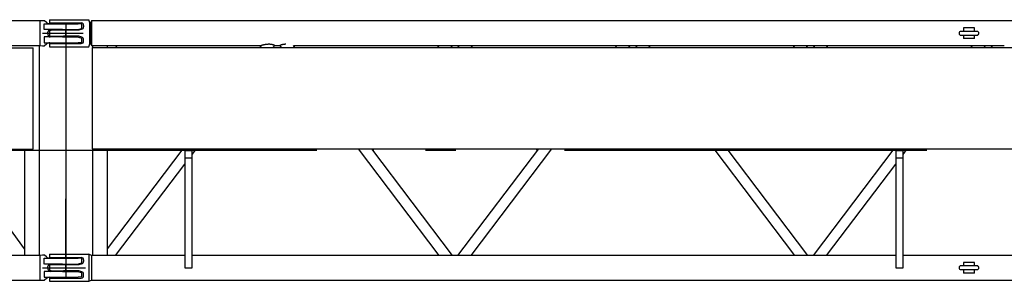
# Model space of a CAD drawing. Extents: x 18661 to 111218, y 18316 to 76360.
# Tile 10 of 55: x 61238 to 65315, y 47556 to 48639. Entities that reach past the tile are written whole.
import ezdxf

# ---------------------------------------------------------------- set-up
doc = ezdxf.new("R2010")
doc.units = 0
doc.header["$LTSCALE"] = 50
doc.header["$MEASUREMENT"] = 0
doc.linetypes.add('CENTER', pattern=[50.5, 30, -9, 2.5, -9])
doc.layers.add('22', color=7, linetype='CONTINUOUS')
doc.layers.add('3', color=7, linetype='CONTINUOUS')

# ---------------------------------------------------------------- blocks, each defined once
blk = doc.blocks.new('*G70')
at = {"layer": '3', "color": 7, "linetype": 'CENTER'}
blk.add_line((61428.74228, 48621.940178), (61428.74228, 47572.940178), dxfattribs=at)
blk = doc.blocks.new('*G69')
at = {"layer": '3', "color": 7, "linetype": 'CONTINUOUS'}
for p, q in [((61361.74228, 48638.540378), (61361.74228, 48624.939868)), ((61361.74228, 48638.440368), (61523.61628, 48638.440368)), ((61361.74228, 48624.940378), (61419.74228, 48624.940378)), ((61419.74228, 48624.940378), (61428.74228, 48624.940378)), ((61428.74228, 48624.940378), (61435.26088, 48624.940378)), ((61435.26088, 48624.940378), (61492.74228, 48624.940378)), ((61502.74228, 48614.940378), (61502.74228, 48608.440378)), ((61528.24168, 48625.940368), (61523.69258, 48638.441188)), ((61532.74158, 48625.940378), (61528.24228, 48625.940378)), ((61528.24228, 48538.940228), (61528.24228, 48625.940368)), ((61535.03458, 48633.240458), (61532.74158, 48626.940858)), ((61532.74228, 48626.940858), (61532.74228, 48582.441068)), ((65905.74228, 48633.240378), (61535.03458, 48633.240378)), ((61535.03528, 48633.240458), (61535.03528, 48582.441068)), ((65191.74228, 48604.440378), (65145.74228, 48604.440378)), ((65145.74228, 48604.440378), (65145.74228, 48590.440428)), ((65191.74228, 48590.440428), (65191.74228, 48604.440378)), ((61376.74228, 48594.940378), (61361.74228, 48592.940378)), ((61361.74228, 48592.940898), (61361.74228, 48571.941238)), ((61361.74268, 48571.940318), (61376.74258, 48569.940328)), ((61419.74228, 48594.940378), (61376.74228, 48594.940378)), ((61376.74228, 48569.940378), (61419.74228, 48569.940378)), ((61428.74228, 48594.940378), (61419.74228, 48594.940378)), ((61428.74228, 48569.940378), (61419.74228, 48569.940378)), ((61432.46708, 48594.940378), (61428.74228, 48594.940378)), ((61428.74228, 48569.940378), (61428.74228, 48594.940378)), ((61432.46708, 48569.940378), (61428.74228, 48569.940378)), ((61482.74228, 48594.940378), (61432.46708, 48594.940378)), ((61482.74228, 48569.940378), (61432.46708, 48569.940378)), ((61495.65638, 48598.874388), (61482.74228, 48594.940378)), ((61495.65638, 48566.006358), (61482.74228, 48569.940378)), ((61532.74228, 48582.441068), (61532.74228, 48537.939728)), ((61535.03528, 48582.441068), (61535.03528, 48531.640138)), ((65201.74258, 48590.440428), (65135.74208, 48590.440428)), ((65135.74208, 48574.440168), (65201.74258, 48574.440168)), ((65145.74228, 48574.440168), (65145.74228, 48560.440378)), ((65191.74228, 48560.440378), (65145.74228, 48560.440378)), ((65191.74228, 48560.440378), (65191.74228, 48574.440168)), ((61361.74228, 48539.940728), (61361.74228, 48526.340378)), ((61361.74228, 48539.940378), (61419.74228, 48539.940378)), ((61361.74228, 48526.440378), (61523.61628, 48526.440378)), ((61419.74228, 48539.940378), (61428.74228, 48539.940378)), ((61428.74228, 48539.940378), (61435.26088, 48539.940378)), ((61428.74228, 48539.940378), (61428.74228, 48526.440378)), ((61428.74228, 48526.440378), (61428.74228, 47897.303548)), ((61435.26088, 48539.940378), (61492.74228, 48539.940378)), ((61502.74228, 48549.940378), (61502.74228, 48556.440378)), ((61523.69258, 48526.439408), (61528.24168, 48538.940228)), ((61528.24228, 48538.940378), (61532.74158, 48538.940378)), ((61532.74158, 48537.939728), (61535.03458, 48531.640138)), ((61535.034493, 48531.640378), (62238.26668, 48531.640378)), ((61538.74228, 48523.940378), (66188.74228, 48523.940378)), ((61538.74228, 48523.940378), (61538.74228, 48515.940378)), ((61539.59228, 48531.640138), (61539.59228, 48523.940378)), ((61599.89228, 48531.640138), (61599.89228, 48523.940378)), ((61641.05978, 48523.940378), (61635.21768, 48531.639948)), ((62238.26688, 48531.639958), (62232.42478, 48523.940378)), ((62288.28458, 48523.940378), (62294.12688, 48531.640168)), ((62294.12688, 48531.640378), (62315.35708, 48531.640378)), ((62315.35748, 48531.640418), (62321.19998, 48523.940378)), ((62371.21738, 48531.640378), (63843.08158, 48531.640378)), ((62377.05978, 48523.940378), (62371.21748, 48531.640218)), ((62974.26728, 48531.640428), (62968.42478, 48523.940378)), ((63024.28458, 48523.940378), (63030.12728, 48531.640638)), ((63051.08928, 48531.640378), (63056.93168, 48523.940378)), ((63112.79158, 48523.940378), (63106.94908, 48531.640378)), ((63710.26708, 48531.640158), (63704.42478, 48523.940378)), ((63760.28458, 48523.940378), (63766.12708, 48531.640368)), ((63787.35768, 48531.640218), (63793.19998, 48523.940378)), ((63849.05978, 48523.940378), (63843.21758, 48531.640008)), ((63843.21778, 48531.640378), (65315.13318, 48531.640378)), ((64446.26688, 48531.639888), (64440.42478, 48523.940378)), ((64496.28458, 48523.940378), (64502.12688, 48531.640098)), ((64523.35748, 48531.640378), (64529.19998, 48523.940378)), ((64585.05978, 48523.940378), (64579.21738, 48531.640378)), ((65182.25658, 48531.626398), (65176.42478, 48523.940378)), ((65232.28458, 48523.940378), (65238.11658, 48531.626608)), ((65238.08828, 48531.640378), (65259.35748, 48531.640378)), ((65259.34928, 48531.651288), (65265.19998, 48523.940378)), ((61538.74228, 48515.940378), (61538.74228, 48111.940374)), ((61538.74228, 48111.940374), (61538.74228, 48103.940373)), ((61538.74228, 48103.940373), (66188.74228, 48103.940373)), ((61539.59228, 48103.940373), (61539.59228, 47663.240158)), ((61913.74428, 48103.940373), (61599.89228, 47690.303828)), ((61599.89228, 48103.940373), (61599.89228, 47663.240378)), ((61903.88038, 48103.940373), (61908.81238, 48097.440373)), ((61921.74228, 48097.440373), (61921.74228, 48067.440374)), ((61921.74228, 48097.440373), (61951.74228, 48097.440373)), ((61951.74228, 48080.399582), (61969.60418, 48103.940373)), ((61951.74228, 48067.440374), (61951.74228, 48097.440373)), ((62639.88038, 48103.940373), (62974.26748, 47663.240038)), ((63030.12748, 47663.239828), (62695.74028, 48103.940373)), ((62700.67218, 48097.440373), (62705.60418, 48103.940373)), ((63385.74428, 48103.940373), (63051.35708, 47663.239778)), ((63107.21708, 47663.239978), (63441.60418, 48103.940373)), ((63375.61208, 48103.940373), (63380.67818, 48097.26359)), ((64111.88038, 48103.940373), (64446.26708, 47663.240578)), ((64502.12708, 47663.240368), (64167.74028, 48103.940373)), ((64172.67218, 48097.440373), (64177.60418, 48103.940373)), ((64857.74428, 48103.940373), (64523.34658, 47663.226018)), ((64847.88038, 48103.940373), (64852.81238, 48097.440373)), ((64865.74228, 48097.440373), (64865.74228, 48067.440374)), ((64865.74228, 48097.440373), (64895.74228, 48097.440373)), ((64895.74228, 48080.399582), (64913.60418, 48103.940373)), ((64895.74228, 48067.440374), (64895.74228, 48097.440373)), ((61635.21748, 47663.240518), (61921.74228, 48040.861539)), ((61921.74228, 48067.440374), (61921.74228, 47612.440378)), ((61921.74228, 48067.440374), (61951.74228, 48067.440374)), ((61951.74228, 47612.440378), (61951.74228, 48067.440374)), ((64579.20658, 47663.226228), (64865.74228, 48040.861539)), ((64865.74228, 48067.440374), (64865.74228, 47612.440378)), ((64865.74228, 48067.440374), (64895.74228, 48067.440374)), ((64895.74228, 47612.440378), (64895.74228, 48067.440374)), ((61428.74228, 47667.940378), (61428.74228, 47897.303548)), ((61361.74228, 47668.540378), (61361.74228, 47654.941118)), ((61361.74228, 47668.440378), (61419.74228, 47668.440378)), ((61419.74228, 47668.440378), (61428.74228, 47668.440378)), ((61428.74228, 47668.440378), (61435.26088, 47668.440378)), ((61428.74228, 47654.940378), (61428.74228, 47668.440378)), ((61435.26088, 47668.440378), (61502.74228, 47668.440378)), ((61502.74228, 47668.440378), (61503.71528, 47668.440378)), ((61503.71528, 47668.440378), (61523.61628, 47668.440378)), ((61523.61628, 47668.440378), (61523.69258, 47668.440898)), ((61535.03458, 47663.240158), (61523.69258, 47668.440898)), ((61921.74228, 47663.240378), (61535.034101, 47663.240378)), ((61535.03528, 47663.240158), (61535.03528, 47612.440778)), ((64579.217317, 47663.240378), (61951.74208, 47663.240378)), ((64865.74228, 47663.240378), (64579.21698, 47663.240378)), ((65905.74228, 47663.240378), (64895.74288, 47663.240378)), ((61361.74228, 47654.940378), (61419.74228, 47654.940378)), ((61376.74228, 47624.940378), (61361.74228, 47622.940378)), ((61361.74228, 47622.940608), (61361.74228, 47601.940938)), ((61419.74228, 47624.940378), (61376.74228, 47624.940378)), ((61419.74228, 47654.940378), (61428.74228, 47654.940378)), ((61428.74228, 47624.940378), (61419.74228, 47624.940378)), ((61428.74228, 47654.940378), (61435.26088, 47654.940378)), ((61432.46708, 47624.940378), (61428.74228, 47624.940378)), ((61428.74228, 47599.940378), (61428.74228, 47624.940378)), ((61482.74228, 47624.940378), (61432.46708, 47624.940378)), ((61435.26088, 47654.940378), (61492.74228, 47654.940378)), ((61495.65638, 47628.874388), (61482.74228, 47624.940378)), ((61502.74228, 47644.940378), (61502.74228, 47638.440378)), ((65191.74228, 47634.440378), (65145.74228, 47634.440378)), ((65145.74228, 47634.440378), (65145.74228, 47620.440128)), ((65191.74228, 47620.440128), (65191.74228, 47634.440378)), ((61361.74278, 47601.940308), (61376.74268, 47599.940328)), ((61376.74228, 47599.940378), (61419.74228, 47599.940378)), ((61428.74228, 47599.940378), (61419.74228, 47599.940378)), ((61432.46708, 47599.940378), (61428.74228, 47599.940378)), ((61482.74228, 47599.940378), (61432.46708, 47599.940378)), ((61495.65638, 47596.006358), (61482.74228, 47599.940378)), ((61502.74228, 47579.940378), (61502.74228, 47586.440378)), ((61535.03528, 47612.440778), (61535.03528, 47561.639848)), ((61921.74228, 47612.440378), (61951.74228, 47612.440378)), ((64865.74228, 47612.440378), (64895.74228, 47612.440378)), ((65201.74258, 47620.440128), (65135.74208, 47620.440128)), ((65135.74208, 47604.439878), (65201.74258, 47604.439878)), ((65145.74228, 47604.439878), (65145.74228, 47590.440378)), ((65191.74228, 47590.440378), (65145.74228, 47590.440378)), ((65191.74228, 47590.440378), (65191.74228, 47604.439878)), ((61361.74228, 47569.940428), (61361.74228, 47556.340378)), ((61361.74228, 47569.940378), (61419.74228, 47569.940378)), ((61361.74228, 47556.440378), (61419.74228, 47556.440378)), ((61419.74228, 47569.940378), (61428.74228, 47569.940378)), ((61419.74228, 47556.440378), (61428.74228, 47556.440378)), ((61428.74228, 47569.940378), (61435.26088, 47569.940378)), ((61428.74228, 47556.440378), (61435.26088, 47556.440378)), ((61435.26088, 47569.940378), (61492.74228, 47569.940378)), ((61435.26088, 47556.440378), (61502.74228, 47556.440378)), ((61502.74228, 47556.440378), (61503.71528, 47556.440378)), ((61503.71528, 47556.440378), (61523.61628, 47556.440378)), ((61523.61628, 47556.440378), (61523.69268, 47556.440378)), ((61523.69258, 47556.439108), (61535.03528, 47561.640378)), ((61535.03458, 47561.640378), (65905.74228, 47561.640378))]:
    blk.add_line(p, q, dxfattribs=at)
at = {"layer": '3', "color": 7, "linetype": 'CENTER'}
for p, q in [((67518.92561, 48097.440178), (61428.74228, 48097.440178)), ((61523.69258, 47668.440898), (61523.69258, 47556.439108)), ((61370.607473, 47612.442678), (61511.109442, 47612.442678))]:
    blk.add_line(p, q, dxfattribs=at)
at = {"layer": '3', "color": 7, "linetype": 'CONTINUOUS'}
for points in [[(62270.09038, 48536.771718), (62269.65728, 48536.770688)], [(62294.12688, 48531.640138), (62294.12308, 48531.642118)], [(62339.39358, 48536.771718), (62339.01928, 48536.770878)], [(62371.21738, 48531.640138), (62371.21358, 48531.641328)], [(63766.12738, 48531.640138), (63766.12518, 48531.641238)], [(63843.21778, 48531.640138), (63843.21378, 48531.641328)], [(65238.08758, 48531.640138), (65238.08968, 48531.639208)], [(65238.11698, 48531.626308), (65238.11478, 48531.627458)], [(65182.25668, 47663.253998), (65182.25678, 47663.253988)], [(65238.08808, 47663.240378), (65238.08948, 47663.241038)]]:
    blk.add_lwpolyline(points, dxfattribs=at)
for centre, radius, start, end in [((61492.74228, 48614.940378), 10, 40.541602, 90.000013), ((61492.74228, 48608.440378), 10, -73.05772, 0.00001), ((61492.74228, 48614.940378), 10, -0.00001, 40.5416), ((61492.74228, 48556.440378), 10, -0.00001, 73.05772), ((65135.74228, 48582.440378), 8, 90.001232, 180), ((65135.74228, 48582.440378), 8, 180, -90.00123), ((65201.74228, 48582.440378), 8, 0, 89.997822), ((65201.74228, 48582.440378), 8, -89.99782, 0), ((61492.74228, 48549.940378), 10, -90.00001, -40.5416), ((61492.74228, 48549.940378), 10, -40.5416, 0.00001), ((62245.182702, 48506.946147), 25.644191, 105.579333, 105.645912), ((62248.043733, 48496.532256), 36.443888, 105.462882, 105.514924), ((62259.400225, 48455.475228), 79.04259, 105.436094, 105.46219), ((62275.559352, 48396.512484), 140.179443, 105.371073, 105.388072), ((62274.304124, 48401.34198), 135.189996, 105.379521, 105.400665), ((62279.389407, 48382.759705), 154.455523, 105.3488, 105.370228), ((62287.283768, 48354.043305), 184.23727, 105.332192, 105.352443), ((62296.406265, 48320.577234), 218.924381, 105.299903, 105.318815), ((62304.302793, 48292.091653), 248.48406, 105.30463, 105.32299), ((62306.391765, 48284.165221), 256.680788, 105.267984, 105.287375), ((62301.304171, 48302.771336), 237.391644, 105.243215, 105.265956), ((62298.379145, 48313.845882), 225.937697, 105.240327, 105.265928), ((62293.729561, 48330.747935), 208.407836, 105.198832, 105.228491), ((62292.863968, 48334.031171), 205.012511, 105.174031, 105.205944), ((62292.021624, 48337.129663), 201.801562, 105.139241, 105.173481), ((62292.314373, 48336.000309), 202.968177, 105.09999, 105.135752), ((62291.618418, 48338.717201), 200.163796, 105.072241, 105.110249), ((62291.958482, 48337.528652), 201.399887, 105.038343, 105.077731), ((62291.582482, 48338.799189), 200.075307, 104.987401, 105.02876), ((62291.994202, 48337.325398), 201.605438, 104.949516, 104.992114), ((62291.673437, 48338.695331), 200.19913, 104.917502, 104.961963), ((62292.007221, 48337.222376), 201.708376, 104.855768, 104.901412), ((62291.705915, 48338.590423), 200.308815, 104.825355, 104.872791), ((62291.959436, 48337.494607), 201.433024, 104.766712, 104.815312), ((62291.608596, 48338.910262), 199.974704, 104.722527, 104.772894), ((62291.764008, 48338.36681), 200.539809, 104.674469, 104.726012), ((62291.358112, 48339.802612), 199.04802, 104.612828, 104.666141), ((62291.420257, 48339.714256), 199.1492, 104.569191, 104.623716), ((62290.941367, 48341.533494), 197.267996, 104.511168, 104.567488), ((62290.878294, 48341.799939), 196.994246, 104.45524, 104.512826), ((62290.345119, 48343.846299), 194.879575, 104.39419, 104.45363), ((62290.192159, 48344.520959), 194.18807, 104.339196, 104.39996), ((62289.629639, 48346.684607), 191.952513, 104.273843, 104.336467), ((62289.33485, 48347.882042), 190.719363, 104.212613, 104.276711), ((62288.504494, 48351.147534), 187.349954, 104.145301, 104.211636), ((62288.358963, 48351.866353), 186.617368, 104.088348, 104.155908), ((62288.404962, 48351.526827), 186.957883, 104.008236, 104.076693), ((62288.501505, 48351.223774), 187.275294, 103.945152, 104.014451), ((62288.111582, 48352.82308), 185.629155, 103.876304, 103.94731), ((62287.869757, 48353.83355), 184.590179, 103.806119, 103.878654), ((62286.983696, 48357.377928), 180.936756, 103.726203, 103.801482), ((62286.584241, 48359.131244), 179.138732, 103.657956, 103.735154), ((62285.982149, 48361.546936), 176.649181, 103.573674, 103.653201), ((62285.698075, 48362.856423), 175.309601, 103.502615, 103.583869), ((62285.122707, 48365.20169), 172.894817, 103.415063, 103.498682), ((62284.851798, 48366.37738), 171.688355, 103.332805, 103.418149), ((62284.349333, 48368.460026), 169.54597, 103.242241, 103.329881), ((62284.103404, 48369.58952), 168.390176, 103.159491, 103.248822), ((62283.635888, 48371.59875), 166.327271, 103.068635, 103.160244), ((62283.406522, 48372.614242), 165.286217, 102.977493, 103.070783), ((62282.962678, 48374.507503), 163.341641, 102.879366, 102.974918), ((62282.745262, 48375.553069), 162.273919, 102.789587, 102.886819), ((62282.323135, 48377.364955), 160.41354, 102.686324, 102.785817), ((62282.11283, 48378.342908), 159.413277, 102.588591, 102.689775), ((62281.707586, 48380.152364), 157.558996, 102.484728, 102.588179), ((62281.495928, 48381.189676), 156.500459, 102.386007, 102.491169), ((62281.109175, 48382.901342), 154.745675, 102.274635, 102.382081), ((62280.894536, 48383.951936), 153.673467, 102.170531, 102.279714), ((62280.512996, 48385.687105), 151.89686, 102.05634, 102.167833), ((62280.30466, 48386.757444), 150.806615, 101.950606, 102.063871), ((62279.931787, 48388.472013), 149.051997, 101.831246, 101.946855), ((62279.718808, 48389.567279), 147.936333, 101.720061, 101.837484), ((62279.35353, 48391.268873), 146.196016, 101.595542, 101.715351), ((62279.135972, 48392.439558), 145.005495, 101.48264, 101.604311), ((62278.786784, 48394.132993), 143.276441, 101.356502, 101.480607), ((62278.560371, 48395.286266), 142.101165, 101.23254, 101.358564), ((62278.217454, 48396.97666), 140.376354, 101.101141, 101.229653), ((62277.992018, 48398.205064), 139.12753, 100.976949, 101.107442), ((62277.655183, 48399.937378), 137.362772, 100.843565, 100.976609), ((62277.426714, 48401.194582), 136.085035, 100.713577, 100.84867), ((62277.100309, 48402.884068), 134.36432, 100.57303, 100.710745), ((62276.869869, 48404.169795), 133.05814, 100.437236, 100.577074), ((62276.550099, 48405.900631), 131.298013, 100.294298, 100.436833), ((62276.322295, 48407.214748), 129.964341, 100.154275, 100.299016), ((62276.005034, 48408.987202), 128.163717, 100.006836, 100.15436), ((62275.785283, 48410.284854), 126.847621, 99.861123, 100.010937), ((62275.476945, 48412.048484), 125.057241, 99.707645, 99.860324), ((62275.252095, 48413.419674), 123.667771, 99.557006, 99.712084), ((62274.94809, 48415.168351), 121.892891, 99.39449, 99.552562), ((62274.737963, 48416.563216), 120.482437, 99.243653, 99.404181), ((62274.453499, 48418.244143), 118.777644, 99.074928, 99.238464), ((62274.229734, 48419.757477), 117.24796, 98.91735, 99.083591), ((62273.92863, 48421.636549), 115.344927, 98.744667, 98.914275), ((62273.750835, 48422.861162), 114.10752, 98.577884, 98.749915), ((62273.518561, 48424.411994), 112.53939, 98.403698, 98.578717), ((62273.24603, 48426.290547), 110.641178, 98.227792, 98.406256), ((62273.076208, 48427.493224), 109.426578, 98.049066, 98.229907), ((62272.993729, 48428.09442), 108.819756, 97.867293, 98.05039), ((62272.676372, 48430.414901), 106.477676, 97.679776, 97.869044), ((62272.530115, 48431.587706), 105.295845, 97.492464, 97.686188), ((62272.306482, 48433.333266), 103.536028, 97.296339, 97.495724), ((62272.17876, 48434.413203), 102.448616, 97.098411, 97.302191), ((62271.975215, 48436.035119), 100.813979, 96.888014, 97.097525), ((62271.864365, 48437.103723), 99.739794, 96.684481, 96.898415), ((62271.67694, 48438.671796), 98.160565, 96.462678, 96.682366), ((62271.577618, 48439.692861), 97.13481, 96.248086, 96.472255), ((62271.408959, 48441.225386), 95.593032, 96.01759, 96.247567), ((62271.317765, 48442.20931), 94.604971, 95.790599, 96.025134), ((62271.16837, 48443.695501), 93.11129, 95.550984, 95.791408), ((62271.084748, 48444.676809), 92.126497, 95.313172, 95.558256), ((62270.951069, 48446.125465), 90.671686, 95.062756, 95.313829), ((62270.8772, 48447.109177), 89.685294, 94.815353, 95.071208), ((62270.756156, 48448.529466), 88.259857, 94.552478, 94.81445), ((62270.690125, 48449.51629), 87.270906, 94.2938, 94.560687), ((62270.586261, 48450.907216), 85.876108, 94.021045, 94.294178), ((62270.529904, 48451.906589), 84.875244, 93.752177, 94.030402), ((62270.437461, 48453.272263), 83.506448, 93.465516, 93.750205), ((62270.391075, 48454.276828), 82.500918, 93.18565, 93.475532), ((62270.318196, 48455.587309), 81.188412, 92.889369, 93.185692), ((62270.278662, 48456.653491), 80.121593, 92.597585, 92.899567), ((62270.209897, 48458.12148), 78.651996, 92.286637, 92.596009), ((62270.191599, 48458.932073), 77.84132, 91.982762, 92.296985), ((62270.160484, 48459.728793), 77.044, 91.661088, 91.980137), ((62270.11989, 48461.613719), 75.158691, 91.343204, 91.671807), ((62270.03899, 48465.486227), 71.285351, 91.003383, 91.35116), ((62270.040281, 48466.70766), 70.064132, 90.667473, 91.02193), ((62270.04232, 48465.363329), 71.408397, 90.308945, 90.656543), ((62269.018256, 48388.179819), 148.595766, 89.187852, 89.586605), ((62270.700635, 48484.35853), 52.403842, 88.68344, 89.536583), ((62270.633236, 48479.461487), 57.301159, 88.234942, 88.72857), ((62263.040263, 48298.130095), 238.788798, 87.664725, 87.754055), ((62269.922839, 48466.271741), 70.506354, 87.353906, 87.685528), ((62270.84089, 48482.287476), 54.465602, 87.087975, 87.540818), ((62270.338189, 48472.739324), 64.026966, 86.703369, 87.07278), ((62269.929658, 48466.966855), 69.813416, 86.313815, 86.641072), ((62270.277639, 48472.482645), 64.286666, 85.955479, 86.307257), ((62270.499771, 48475.255834), 61.504722, 85.616325, 85.979682), ((62270.412726, 48474.318705), 62.445764, 85.251535, 85.602415), ((62270.423394, 48474.485), 62.279157, 84.90321, 85.248651), ((62270.487087, 48475.344746), 61.417153, 84.547028, 84.891141), ((62270.580826, 48476.267956), 60.489214, 84.208913, 84.552316), ((62270.587168, 48476.469233), 60.288325, 83.857534, 84.195608), ((62270.658326, 48477.092677), 59.660847, 83.525947, 83.861414), ((62270.679194, 48477.414481), 59.338744, 83.180217, 83.510933), ((62270.756773, 48478.037486), 58.710935, 82.855105, 83.183194), ((62270.762773, 48478.199472), 58.549462, 82.518784, 82.841215), ((62270.836844, 48478.773634), 57.970543, 82.198273, 82.517483), ((62270.835698, 48478.828443), 57.916398, 81.876727, 82.18979), ((62270.898259, 48479.284655), 57.455924, 81.565034, 81.874202), ((62270.876778, 48479.240671), 57.502584, 81.24807, 81.55029), ((62270.932676, 48479.604258), 57.134726, 80.950181, 81.247995), ((62270.86298, 48479.240465), 57.504954, 80.649333, 80.938617), ((62271.034939, 48480.304342), 56.427274, 80.357636, 80.646103), ((62271.190926, 48481.264534), 55.45452, 80.06286, 80.350354), ((62271.226509, 48481.447299), 55.268357, 79.781894, 80.066499), ((62271.258495, 48481.673693), 55.03988, 79.48945, 79.772855), ((62271.327212, 48482.046245), 54.661044, 79.205966, 79.489037), ((62271.32404, 48482.060048), 54.64808, 78.919568, 79.199987), ((62271.368978, 48482.262988), 54.440286, 78.645969, 78.924933), ((62271.380623, 48482.39024), 54.313234, 78.354696, 78.631585), ((62271.439911, 48482.657056), 54.039943, 78.083414, 78.35916), ((62271.443359, 48482.705381), 53.991948, 77.803058, 78.076405), ((62271.495519, 48482.961756), 53.73034, 77.527647, 77.799664), ((62271.503178, 48482.992539), 53.698629, 77.258913, 77.528532), ((62271.558686, 48483.269487), 53.416259, 76.983212, 77.251471), ((62271.559292, 48483.281957), 53.403973, 76.715083, 76.980831), ((62271.615762, 48483.526804), 53.152702, 76.44937, 76.713676), ((62271.616807, 48483.548274), 53.131585, 76.183329, 76.445041), ((62271.670171, 48483.7846), 52.889354, 75.918128, 76.178325), ((62271.668426, 48483.790392), 52.88416, 75.657264, 75.914768), ((62271.724657, 48484.016468), 52.651201, 75.399698, 75.655605), ((62271.715145, 48484.005668), 52.66405, 75.139533, 75.392645), ((62271.771697, 48484.197846), 52.463797, 74.893974, 75.145402), ((62271.758017, 48484.214218), 52.451558, 74.626363, 74.874885), ((62271.811874, 48484.370231), 52.286851, 74.391198, 74.637944), ((62271.795409, 48484.36643), 52.294944, 74.131225, 74.374946), ((62271.845858, 48484.507128), 52.145814, 73.90043, 74.142271), ((62271.818414, 48484.480472), 52.179039, 73.640905, 73.879594), ((62271.869104, 48484.627316), 52.023862, 73.412223, 73.64892), ((62271.833702, 48484.524733), 52.132283, 73.173718, 73.40712), ((62271.879029, 48484.701372), 51.950086, 72.933886, 73.165176), ((62271.834608, 48484.569165), 52.089509, 72.702003, 72.929854), ((62271.871723, 48484.694578), 51.958732, 72.47437, 72.699958), ((62271.812708, 48484.515894), 52.146894, 72.249716, 72.471659), ((62271.846806, 48484.624287), 52.033265, 72.029509, 72.249088), ((62271.78046, 48484.458074), 52.211841, 71.800647, 72.016528), ((62271.791286, 48484.488907), 52.179169, 71.588208, 71.801366), ((62271.667698, 48484.126277), 52.562271, 71.37647, 71.585235), ((62271.793345, 48484.535673), 52.134188, 71.15614, 71.363643), ((62271.933656, 48484.935446), 51.710523, 70.953911, 71.160204), ((62271.987314, 48485.088464), 51.548371, 70.750412, 70.954785), ((62271.860995, 48484.758662), 51.901382, 70.538234, 70.738791), ((62271.842991, 48484.679516), 51.982004, 70.350566, 70.548589), ((62271.727492, 48484.425245), 52.260312, 70.130724, 70.325052), ((62271.717346, 48484.353712), 52.331038, 69.95506, 70.146896), ((62271.608814, 48484.104514), 52.602342, 69.748841, 69.93704), ((62271.617734, 48484.113145), 52.591157, 69.568917, 69.754703), ((62271.511534, 48483.862752), 52.862873, 69.373614, 69.555789), ((62271.535117, 48483.916957), 52.803835, 69.197035, 69.376843), ((62271.435447, 48483.698492), 53.043458, 69.003983, 69.180204), ((62271.471834, 48483.768464), 52.965096, 68.839716, 69.01361), ((62271.38113, 48483.545235), 53.206015, 68.66509, 68.8354), ((62271.43346, 48483.69523), 53.047261, 68.490789, 68.658797), ((62271.34767, 48483.498102), 53.262117, 68.318274, 68.482681), ((62271.408724, 48483.659724), 53.089373, 68.152951, 68.315062), ((62271.329639, 48483.447902), 53.315412, 68.000305, 68.158775), ((62271.40893, 48483.688436), 53.062693, 67.826237, 67.982395), ((62271.322847, 48483.453057), 53.313153, 67.683588, 67.836037), ((62271.414891, 48483.732815), 53.019402, 67.510711, 67.660807), ((62271.332249, 48483.499499), 53.266588, 67.378291, 67.524574), ((62271.425729, 48483.731165), 53.016789, 67.231391, 67.375242), ((62271.331965, 48483.523213), 53.244824, 67.085071, 67.224959), ((62271.428768, 48483.770352), 52.979498, 66.940099, 67.077432), ((62271.313666, 48483.528265), 53.247327, 66.795011, 66.928176), ((62271.402972, 48483.723554), 53.032647, 66.670138, 66.800557), ((62271.241676, 48483.356711), 53.433374, 66.541157, 66.667104), ((62271.315782, 48483.560735), 53.216715, 66.403949, 66.526902), ((62271.096021, 48483.030557), 53.790533, 66.297355, 66.415492), ((62271.100436, 48483.100322), 53.724884, 66.157075, 66.271757), ((62270.722533, 48482.231188), 54.672604, 66.05391, 66.163027), ((62270.675878, 48482.152222), 54.76371, 65.93746, 66.042831), ((62270.255731, 48481.197808), 55.806495, 65.843349, 65.943117), ((62269.656474, 48479.873141), 57.260397, 65.744862, 65.838663), ((62267.763816, 48475.71191), 61.831803, 65.646419, 65.729899), ((62267.478504, 48475.083816), 62.521661, 65.566384, 65.645576), ((62268.187255, 48476.675754), 60.77913, 65.476346, 65.55393), ((62269.320068, 48479.205383), 58.007506, 65.3799, 65.457235), ((62270.032427, 48480.666512), 56.382453, 65.343971, 65.419422), ((62271.143232, 48483.186441), 53.628892, 65.22448, 65.299412), ((62271.770605, 48484.462105), 52.207747, 65.190415, 65.262937), ((62272.820141, 48486.752676), 49.68819, 65.109113, 65.18066), ((62273.291512, 48487.83893), 48.50445, 65.005862, 65.074136), ((62274.194605, 48489.712912), 46.424392, 64.972382, 65.038832), ((62274.33793, 48490.093347), 46.019055, 64.871957, 64.933687), ((62274.810796, 48491.045735), 44.956007, 64.844013, 64.90215), ((62273.862305, 48488.999192), 47.211633, 64.807591, 64.857875), ((62272.736931, 48486.8107), 49.671065, 64.664489, 64.707491), ((62266.391676, 48473.148643), 64.734417, 64.733631, 64.762989), ((62224.14129, 48384.479733), 162.954672, 64.596105, 64.606303), ((62314.70078, 48575.362694), 48.32086, -115.302885, -115.273379), ((62258.473841, 48456.680905), 83.006416, 64.591387, 64.605677), ((62292.773054, 48528.860631), 3.091803, 64.494438, 64.799986), ((62293.750057, 48530.88954), 0.839968, 64.196762, 65.04988), ((62294.049804, 48531.502491), 0.157687, 62.309375, 65.306205), ((62318.13726, 48525.865177), 6.409335, 115.532591, 115.70708), ((62319.530309, 48522.943893), 9.645765, 115.390931, 115.519873), ((62328.321951, 48504.348426), 30.214772, 115.286891, 115.33178), ((62353.636552, 48450.734707), 89.504399, 115.261603, 115.279088), ((62347.895162, 48462.93078), 76.024504, 115.246088, 115.270921), ((62347.155061, 48464.369596), 74.40748, 115.173636, 115.203163), ((62345.744437, 48467.38331), 71.079973, 115.142888, 115.177887), ((62342.286279, 48474.825962), 62.87322, 115.127893, 115.171787), ((62337.385203, 48485.254963), 51.350004, 115.058953, 115.118213), ((62336.39582, 48487.426898), 48.96346, 115.019223, 115.08665), ((62335.831075, 48488.563887), 47.694326, 114.907252, 114.982109), ((62335.991425, 48488.30377), 47.997795, 114.870595, 114.950091), ((62335.689025, 48488.992629), 47.245642, 114.803155, 114.889221), ((62335.994166, 48488.320378), 47.983889, 114.707359, 114.797164), ((62335.956792, 48488.358532), 47.933609, 114.59076, 114.685837), ((62336.328658, 48487.627192), 48.753377, 114.532397, 114.630486), ((62336.34909, 48487.515214), 48.863738, 114.396889, 114.499676), ((62336.706315, 48486.777084), 49.683516, 114.315001, 114.420459), ((62336.754766, 48486.711391), 49.763333, 114.224931, 114.334694), ((62337.070056, 48485.967259), 50.571312, 114.092514, 114.204757), ((62337.105203, 48485.905801), 50.641764, 113.984101, 114.100431), ((62337.381017, 48485.2931), 51.313676, 113.868655, 113.987392), ((62337.385653, 48485.313151), 51.297218, 113.759748, 113.882453), ((62337.612044, 48484.747925), 51.905755, 113.61198, 113.737088), ((62337.584936, 48484.864027), 51.78852, 113.506914, 113.635949), ((62337.760525, 48484.445171), 52.242651, 113.368797, 113.500282), ((62337.70356, 48484.575933), 52.10002, 113.232905, 113.368329), ((62337.821098, 48484.342353), 52.361027, 113.112305, 113.250267), ((62337.729894, 48484.535893), 52.147221, 112.961657, 113.103612), ((62337.80422, 48484.359121), 52.338982, 112.81647, 112.961082), ((62337.676358, 48484.694998), 51.979805, 112.681429, 112.830126), ((62337.706348, 48484.61291), 52.06711, 112.525548, 112.677046), ((62337.549266, 48484.977349), 51.670297, 112.363743, 112.519468), ((62337.536839, 48485.053974), 51.594711, 112.224677, 112.383357), ((62337.362152, 48485.47775), 51.136344, 112.060145, 112.223086), ((62337.301568, 48485.637379), 50.965648, 111.898212, 112.064423), ((62337.034247, 48486.29284), 50.25778, 111.722843, 111.894138), ((62337.009794, 48486.366222), 50.180559, 111.553856, 111.727917), ((62337.053478, 48486.251914), 50.302921, 111.376182, 111.552301), ((62337.206578, 48485.872681), 50.71187, 111.203926, 111.381088), ((62337.283953, 48485.662773), 50.935553, 111.020488, 111.199668), ((62337.393137, 48485.396571), 51.223204, 110.846601, 111.027682), ((62337.213838, 48485.886621), 50.701429, 110.668205, 110.85432), ((62337.219537, 48485.867627), 50.721212, 110.477467, 110.666656), ((62337.158195, 48486.006842), 50.569335, 110.274523, 110.467537), ((62337.208567, 48485.91012), 50.677521, 110.094541, 110.290053), ((62337.137943, 48486.099548), 50.475359, 109.893702, 110.09313), ((62337.184814, 48485.971786), 50.611446, 109.69249, 109.89438), ((62337.137474, 48486.129128), 50.447356, 109.496531, 109.702086), ((62337.193567, 48485.97209), 50.61411, 109.289199, 109.497057), ((62337.154207, 48486.074591), 50.504361, 109.074065, 109.285466), ((62337.211459, 48485.903458), 50.684808, 108.858409, 109.072012), ((62337.177501, 48486.03172), 50.552456, 108.651961, 108.868975), ((62337.240466, 48485.847519), 50.747119, 108.433684, 108.652804), ((62337.212088, 48485.927729), 50.662051, 108.209501, 108.431922), ((62337.271669, 48485.734579), 50.864147, 107.980817, 108.205264), ((62337.252784, 48485.822114), 50.775059, 107.76339, 107.991039), ((62337.31076, 48485.64704), 50.959474, 107.535807, 107.765413), ((62337.292493, 48485.694229), 50.908974, 107.299485, 107.532206), ((62337.350886, 48485.51361), 51.098787, 107.067157, 107.301774), ((62337.337473, 48485.572358), 51.03869, 106.834466, 107.072119), ((62337.393232, 48485.387777), 51.231509, 106.594872, 106.834369), ((62337.379041, 48485.412242), 51.20401, 106.345006, 106.587472), ((62337.436944, 48485.271015), 51.355827, 106.118395, 106.362655), ((62337.422076, 48485.284543), 51.338704, 105.859487, 106.106645), ((62337.478628, 48485.096433), 51.535107, 105.613893, 105.862814), ((62337.463447, 48485.152725), 51.476807, 105.362696, 105.614483), ((62337.518816, 48484.955817), 51.681348, 105.110578, 105.364054), ((62337.512281, 48484.991376), 51.645316, 104.857639, 105.113862), ((62337.554431, 48484.836158), 51.806152, 104.600694, 104.858678), ((62337.542889, 48484.87182), 51.768732, 104.337446, 104.598282), ((62337.59775, 48484.684754), 51.963557, 104.082683, 104.344976), ((62337.597005, 48484.659277), 51.988088, 103.810131, 104.075055), ((62337.621103, 48484.586037), 52.064963, 103.549799, 103.816643), ((62337.661937, 48484.409285), 52.246363, 103.279598, 103.54792), ((62337.744828, 48484.059753), 52.605589, 103.010581, 103.280019), ((62337.711725, 48484.189925), 52.471306, 102.733725, 103.007362), ((62337.781539, 48483.924249), 52.745837, 102.468148, 102.744084), ((62337.763984, 48483.984992), 52.682736, 102.18346, 102.463768), ((62337.829318, 48483.704057), 52.971133, 101.905602, 102.188407), ((62337.835664, 48483.679382), 52.996586, 101.620243, 101.906813), ((62337.906875, 48483.348737), 53.334798, 101.335, 101.623628), ((62337.920213, 48483.259719), 53.424701, 101.038044, 101.330262), ((62337.994877, 48482.905477), 53.786686, 100.74977, 101.043859), ((62338.016919, 48482.789143), 53.905089, 100.45235, 100.749723), ((62338.094155, 48482.381865), 54.31962, 100.155525, 100.454529), ((62338.119529, 48482.231555), 54.47205, 99.851868, 100.15392), ((62338.199264, 48481.797232), 54.913611, 99.552817, 99.856298), ((62338.227152, 48481.594417), 55.118242, 99.240126, 99.546417), ((62338.308504, 48481.152371), 55.567616, 98.942204, 99.249731), ((62338.341243, 48480.900706), 55.821312, 98.625127, 98.935249), ((62338.41956, 48480.415332), 56.312941, 98.318671, 98.629848), ((62338.454306, 48480.153666), 56.576881, 98.001581, 98.315149), ((62338.53245, 48479.626143), 57.110146, 97.69109, 98.005545), ((62338.566456, 48479.337228), 57.401013, 97.36948, 97.686133), ((62338.641755, 48478.805039), 57.938466, 97.05844, 97.375823), ((62338.675879, 48478.45453), 58.290512, 96.729991, 97.049392), ((62338.749669, 48477.898867), 58.850994, 96.417959, 96.737938), ((62338.781557, 48477.539766), 59.211409, 96.087963, 96.40978), ((62338.852712, 48476.946134), 59.80924, 95.773166, 96.095432), ((62338.882907, 48476.565961), 60.190523, 95.441401, 95.76536), ((62338.949887, 48475.943857), 60.816175, 95.124399, 95.448641), ((62338.978497, 48475.516742), 61.24414, 94.789616, 95.115369), ((62339.037258, 48474.884938), 61.878644, 94.469012, 94.794988), ((62339.065953, 48474.420044), 62.344361, 94.134746, 94.462012), ((62339.120874, 48473.760712), 63.005937, 93.813984, 94.141329), ((62339.133996, 48473.441698), 63.325118, 93.477166, 93.806632), ((62339.205328, 48472.337696), 64.431414, 93.153768, 93.480939), ((62339.248641, 48471.341635), 65.428351, 92.8185, 93.143651), ((62339.276945, 48470.848419), 65.922361, 92.497801, 92.821992), ((62339.302613, 48469.947709), 66.823336, 92.166305, 92.48613), ((62339.333449, 48469.188954), 67.582714, 91.851694, 92.168114), ((62339.336859, 48468.648981), 68.122517, 91.525695, 91.839886), ((62339.357383, 48468.024237), 68.747587, 91.217307, 91.528931), ((62339.361911, 48467.184253), 69.587478, 90.898352, 91.206342), ((62339.367362, 48466.905591), 69.866191, 90.59242, 90.899238), ((62339.359082, 48467.074074), 69.697632, 90.279339, 90.587046), ((62368.536472, 48522.102969), 9.906925, 74.504212, 74.662593), ((62370.66445, 48529.738732), 1.980222, 74.240458, 74.810884), ((62371.17558, 48531.528329), 0.119218, 71.412947, 77.058242), ((63830.41789, 48667.702136), 150.48621, -115.321541, -115.312316), ((63740.585954, 48477.722728), 59.661246, 64.686696, 64.705817), ((63763.70623, 48526.598634), 5.592759, 64.55554, 64.713134), ((63765.594065, 48530.545335), 1.217831, 64.456948, 64.982456), ((63766.085896, 48531.567617), 0.083446, 61.915549, 66.49246), ((63876.216017, 48651.557039), 124.374088, -105.450721, -105.431031), ((63885.15283, 48684.070617), 158.093494, -105.417802, -105.404983), ((63838.112175, 48513.311565), 19.026459, 74.542169, 74.624636), ((63842.209129, 48528.075152), 3.704986, 74.44965, 74.756018), ((63843.138949, 48531.395869), 0.256612, 73.045395, 75.688772), ((65227.603785, 48509.522113), 24.477158, 64.646938, 64.693554), ((65236.543993, 48528.378859), 3.608425, 64.478528, 64.722853), ((65237.754973, 48530.897417), 0.813904, 64.233548, 65.020463), ((65238.086409, 48531.577149), 0.057757, 60.579204, 67.211108), ((65259.836041, 48331.232072), 207.92778, 74.576949, 74.589097), ((65311.367259, 48517.93945), 14.239616, 74.526517, 74.664664), ((61492.74228, 47644.940378), 10, 40.541602, 90.000013), ((61492.74228, 47638.440378), 10, -73.05772, 0.00001), ((61492.74228, 47644.940378), 10, -0.00001, 40.5416), ((61492.74228, 47586.440378), 10, -0.00001, 73.05772), ((65135.74228, 47612.440378), 8, 90.001232, 180), ((65135.74228, 47612.440378), 8, 180, -90.00123), ((65201.74228, 47612.440378), 8, 0, 89.997822), ((65201.74228, 47612.440378), 8, -89.99782, 0), ((61492.74228, 47579.940378), 10, -90.00001, -40.5416), ((61492.74228, 47579.940378), 10, -40.5416, 0.00001)]:
    blk.add_arc(centre, radius, start, end, dxfattribs=at)
at = {"layer": '22', "color": 7, "linetype": 'CONTINUOUS'}
blk.add_blockref('*G70', (0, 0), dxfattribs=at)
blk = doc.blocks.new('*G73')
at = {"layer": '3', "color": 7, "linetype": 'CONTINUOUS'}
for p, q in [((61428.74228, 48569.942878), (61428.74228, 48594.942878)), ((61428.74228, 48539.942878), (61428.74228, 48526.442878)), ((61428.74228, 48526.442878), (61428.74228, 47897.306048)), ((61428.74228, 47667.942878), (61428.74228, 47897.306048)), ((61428.74228, 47654.942878), (61428.74228, 47668.442878)), ((61428.74228, 47599.942878), (61428.74228, 47624.942878))]:
    blk.add_line(p, q, dxfattribs=at)
blk = doc.blocks.new('*G72')
at = {"layer": '3', "color": 7, "linetype": 'CONTINUOUS'}
for p, q in [((61322.94957, 48633.242678), (55534.53538, 48633.242678)), ((61332.336334, 48634.442608), (61322.94924, 48633.242568)), ((61322.94924, 48582.442808), (61322.94924, 48633.242568)), ((61341.242157, 48634.445378), (61332.336334, 48634.445378)), ((61338.74228, 48597.442678), (61338.74228, 48621.942678)), ((61338.742282, 48621.942678), (61354.461708, 48621.942678)), ((61348.991511, 48627.267468), (61341.242278, 48634.442678)), ((61354.46171, 48621.942678), (61415.008027, 48621.942678)), ((61415.008027, 48621.942678), (61422.487022, 48621.942678)), ((61422.487022, 48621.942678), (61437.74228, 48621.942678)), ((61437.74228, 48621.942678), (61480.74228, 48621.942678)), ((61475.74228, 48597.442678), (61495.742278, 48602.442678)), ((61495.742278, 48620.442678), (61480.742277, 48621.942678)), ((61495.74228, 48602.442488), (61495.74228, 48620.443128)), ((61322.94924, 48531.643048), (61322.94924, 48582.442808)), ((61332.336027, 48582.442678), (61501.01018, 48582.442678)), ((61338.74228, 48567.442678), (61338.74228, 48542.942678)), ((61341.193224, 48597.442678), (61338.742282, 48597.442678)), ((61341.193224, 48567.442678), (61338.742282, 48567.442678)), ((61415.008027, 48597.442678), (61341.193225, 48597.442678)), ((61415.008027, 48567.442678), (61341.193225, 48567.442678)), ((61354.74228, 48582.442678), (61354.74228, 48587.442678)), ((61354.74228, 48582.442678), (61354.74228, 48577.442678)), ((61415.008027, 48597.442678), (61422.487022, 48597.442678)), ((61415.008027, 48567.442678), (61422.487022, 48567.442678)), ((61422.487022, 48597.442678), (61437.74228, 48597.442678)), ((61422.487022, 48567.442678), (61437.74228, 48567.442678)), ((61437.74228, 48597.442678), (61475.74228, 48597.442678)), ((61437.74228, 48567.442678), (61475.74228, 48567.442678)), ((61475.74228, 48567.442678), (61495.742279, 48562.442678)), ((61495.74228, 48544.442478), (61495.74228, 48562.443118)), ((55534.53528, 48531.642678), (61322.94957, 48531.642678)), ((55563.74228, 48522.442678), (61293.74228, 48522.442678)), ((61293.74228, 48514.442678), (61293.74228, 48522.442678)), ((61318.89228, 48531.643048), (61318.89228, 47663.242398)), ((61322.94957, 48531.642678), (61332.336334, 48530.443008)), ((61332.336334, 48530.439978), (61341.242157, 48530.439978)), ((61338.742282, 48542.942678), (61354.461708, 48542.942678)), ((61348.991511, 48537.617888), (61341.242278, 48530.442678)), ((61354.46171, 48542.942678), (61415.008027, 48542.942678)), ((61415.008027, 48542.942678), (61422.487022, 48542.942678)), ((61422.487022, 48542.942678), (61437.74228, 48542.942678)), ((61437.74228, 48542.942678), (61480.74228, 48542.942678)), ((61495.742278, 48544.442678), (61480.742277, 48542.942678)), ((61293.74228, 48110.442678), (61293.74228, 48514.442678)), ((55563.74228, 48102.442678), (61293.74228, 48102.442678)), ((61258.59254, 47690.844668), (60958.8837, 48097.442678)), ((61258.59228, 48102.442678), (61258.59228, 47663.242398)), ((61293.74228, 48102.442678), (61293.74228, 48110.442678)), ((61322.95176, 47663.242678), (60946.2422, 47663.242678)), ((61322.94927, 47612.442638), (61322.94927, 47663.242398)), ((61332.336334, 47664.442438), (61322.94957, 47663.242398)), ((61341.242157, 47664.445378), (61332.336334, 47664.445378)), ((61348.991511, 47657.267468), (61341.242278, 47664.442678)), ((61338.74228, 47627.442678), (61338.74228, 47651.942678)), ((61338.742282, 47651.942678), (61354.461708, 47651.942678)), ((61415.008027, 47627.442678), (61341.193225, 47627.442678)), ((61354.46171, 47651.942678), (61415.008027, 47651.942678)), ((61415.008027, 47651.942678), (61422.487022, 47651.942678)), ((61415.008027, 47627.442678), (61422.487022, 47627.442678)), ((61422.487022, 47651.942678), (61437.74228, 47651.942678)), ((61422.487022, 47627.442678), (61437.74228, 47627.442678)), ((61437.74228, 47651.942678), (61480.74228, 47651.942678)), ((61437.74228, 47627.442678), (61475.74228, 47627.442678)), ((61475.74228, 47627.442678), (61495.742278, 47632.442678)), ((61495.742278, 47650.442678), (61480.742277, 47651.942678)), ((61495.74228, 47632.442328), (61495.74228, 47650.442968)), ((61322.94927, 47561.642878), (61322.94927, 47612.442638)), ((61332.336027, 47612.442678), (61501.01018, 47612.442678)), ((61338.74228, 47597.442678), (61338.74228, 47572.942678)), ((61341.193224, 47597.442678), (61338.742282, 47597.442678)), ((61415.008027, 47597.442678), (61341.193225, 47597.442678)), ((61354.74228, 47612.442678), (61354.74228, 47617.442678)), ((61354.74228, 47612.442678), (61354.74228, 47607.442678)), ((61415.008027, 47597.442678), (61422.487022, 47597.442678)), ((61422.487022, 47597.442678), (61437.74228, 47597.442678)), ((61437.74228, 47597.442678), (61475.74228, 47597.442678)), ((61475.74228, 47597.442678), (61495.742279, 47592.442678)), ((61495.74228, 47574.442308), (61495.74228, 47592.442948)), ((55534.53538, 47561.642678), (61322.94957, 47561.642678)), ((61322.94957, 47561.642678), (61332.336334, 47560.442838)), ((61332.336334, 47560.439978), (61341.242157, 47560.439978)), ((61338.742282, 47572.942678), (61354.461708, 47572.942678)), ((61348.991511, 47567.617888), (61341.242278, 47560.442678)), ((61354.46171, 47572.942678), (61415.008027, 47572.942678)), ((61415.008027, 47572.942678), (61422.487022, 47572.942678)), ((61422.487022, 47572.942678), (61437.74228, 47572.942678)), ((61437.74228, 47572.942678), (61480.74228, 47572.942678)), ((61495.742278, 47574.442678), (61480.742277, 47572.942678))]:
    blk.add_line(p, q, dxfattribs=at)
at = {"layer": '3', "color": 7, "linetype": 'CENTER'}
for p, q in [((61428.74228, 48621.942678), (61428.74228, 47572.942678)), ((61428.74228, 48097.442678), (55428.74258, 48097.442678))]:
    blk.add_line(p, q, dxfattribs=at)
at = {"layer": '3', "color": 7, "linetype": 'CONTINUOUS'}
for points in [[(61332.336334, 48634.442608), (61332.336139, 48634.440038)], [(61263.36271, 48522.442678), (61263.4385, 48522.759718)], [(61332.336334, 48530.443008), (61332.336139, 48530.445408)], [(61332.336334, 47664.442438), (61332.336139, 47664.439978)], [(61332.336334, 47560.442838), (61332.336139, 47560.445348)]]:
    blk.add_lwpolyline(points, dxfattribs=at)
for centre, radius, start, end in [((61332.368709, 48634.435792), 0.032846, 172.572675, -174.279239), ((61332.882013, 48634.42536), 0.546033, 179.248868, -179.420575), ((61335.065698, 48634.413978), 2.729696, 179.877003, -179.753366), ((61362.579671, 48641.942678), 20, -132.7974, -90), ((61364.74228, 48587.442678), 10, 90, 180), ((61364.74228, 48577.442678), 10, 180, -90), ((61332.362927, 48530.449527), 0.027103, 172.984406, -171.257184), ((61332.866767, 48530.459964), 0.530788, 179.402681, -179.230703), ((61335.0612, 48530.471376), 2.725198, 179.752921, -179.876417), ((61362.579671, 48522.942678), 20, 90, 132.7974), ((61332.364831, 47664.435816), 0.028992, 171.746973, -173.467255), ((61332.87204, 47664.425379), 0.536061, 179.236958, -179.408801), ((61335.062224, 47664.413978), 2.726222, 179.876627, -179.753061), ((61362.579671, 47671.942678), 20, -132.7974, -90), ((61364.74228, 47617.442678), 10, 90, 180), ((61364.74228, 47607.442678), 10, 180, -90), ((61332.366702, 47560.449551), 0.030851, 173.883489, -172.170104), ((61332.876691, 47560.459984), 0.540711, 179.414624, -179.242782), ((61335.064676, 47560.471375), 2.728674, 179.753227, -179.876793), ((61362.579671, 47552.942678), 20, 90, 132.7974)]:
    blk.add_arc(centre, radius, start, end, dxfattribs=at)
at = {"layer": '22', "color": 7, "linetype": 'CONTINUOUS'}
blk.add_blockref('*G73', (0, 0), dxfattribs=at)

msp = doc.modelspace()

# ---------------------------------------------------------------- block references
at = {"layer": '22', "color": 7, "linetype": 'CONTINUOUS'}
for name in ['*G69', '*G72']:
    msp.add_blockref(name, (0, 0), dxfattribs=at)

doc.saveas('drawing.dxf')
